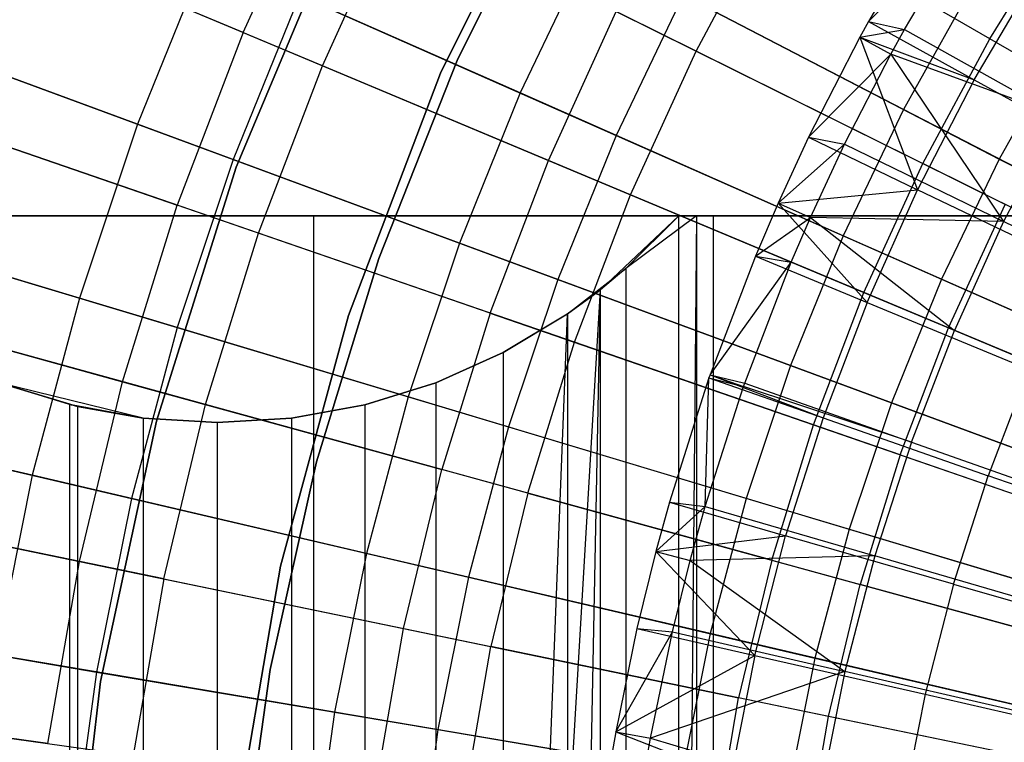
# Model space of a CAD drawing. Extents: x -8.3 to 8.8, y -6 to 6.
# Tile 56 of 177: x -2.6 to -1.6, y 0.4 to 1.1. Entities that reach past the tile are written whole.
import ezdxf

# ---------------------------------------------------------------- set-up
doc = ezdxf.new("R2010")
doc.units = 0
doc.header["$LTSCALE"] = 2.54
doc.layers.get('0').update_dxf_attribs({"linetype": 'CONTINUOUS'})

# ---------------------------------------------------------------- blocks, each defined once
blk = doc.blocks.new('DROPS_COLOR_A_STL')
at = {"color": 0}
for p, q in [((6.2079, 1.03835, 171.70681), (6.31924, 1.26356, 171.70681)), ((6.31924, 1.26356, 164.10681), (6.2079, 1.03835, 164.10681)), ((6.31924, 1.26356, 164.10681), (6.2079, 1.03835, 164.10681)), ((6.2079, 1.03835, 171.70681), (6.31924, 1.26356, 171.70681)), ((6.01651, 1.07757, 2.75623), (6.09085, 1.24034, 2.75623)), ((6.01651, 1.07757, 2.75623), (6.09085, 1.24034, 2.75623)), ((6.31501, 1.23509, 164.40681), (6.22408, 1.05031, 164.40681)), ((6.22408, 1.05031, 164.30681), (6.31501, 1.23509, 164.30681)), ((6.31501, 1.23509, 164.40681), (6.22408, 1.05031, 164.40681)), ((6.22408, 1.05031, 164.30681), (6.31501, 1.23509, 164.30681)), ((6.73985, 1.07144, 2.41249), (6.453, 1.23742, 2.57416)), ((6.73985, 1.07144, 2.41249), (6.453, 1.23742, 2.57416)), ((6.0934, 1.0454, 12.88046), (6.16551, 1.20331, 12.88046)), ((6.0934, 1.0454, 12.88046), (6.16551, 1.20331, 12.88046)), ((6.45542, 1.05951, 13.05722), (6.16551, 1.20331, 12.88046)), ((6.45542, 1.05951, 13.05722), (6.16551, 1.20331, 12.88046)), ((6.01651, 1.07757, 2.75623), (5.73178, 1.19673, 2.95796)), ((6.01651, 1.07757, 2.75623), (5.73178, 1.19673, 2.95796)), ((6.45542, 1.05951, 13.05722), (6.5277, 1.1942, 13.05722)), ((6.45542, 1.05951, 13.05722), (6.5277, 1.1942, 13.05722)), ((6.81681, 1.02691, 13.21341), (6.5277, 1.1942, 13.05722)), ((6.81681, 1.02691, 13.21341), (6.5277, 1.1942, 13.05722)), ((6.68643, 1.19707, 13.48253), (6.6223, 1.08837, 13.48253)), ((6.68643, 1.19707, 13.48253), (6.6223, 1.08837, 13.48253)), ((6.10991, 1.18488, 171.70681), (6.00986, 0.94728, 171.70681)), ((6.00986, 0.94728, 164.10681), (6.10991, 1.18488, 164.10681)), ((6.10991, 1.18488, 171.70681), (6.00986, 0.94728, 171.70681)), ((6.00986, 0.94728, 164.10681), (6.10991, 1.18488, 164.10681)), ((6.6223, 1.08837, 13.48253), (6.72153, 1.18824, 13.4103)), ((6.6223, 1.08837, 13.48253), (6.72153, 1.18824, 13.4103)), ((6.6573, 1.08054, 13.4103), (6.72153, 1.18824, 13.4103)), ((6.6573, 1.08054, 13.4103), (6.72153, 1.18824, 13.4103)), ((6.73985, 1.07144, 2.41249), (6.8123, 1.18788, 2.41249)), ((6.73985, 1.07144, 2.41249), (6.8123, 1.18788, 2.41249)), ((6.0934, 1.0454, 12.88046), (5.80564, 1.16582, 12.68383)), ((6.0934, 1.0454, 12.88046), (5.80564, 1.16582, 12.68383)), ((6.72486, 1.03169, 13.53708), (6.78564, 1.13473, 13.53708)), ((6.72486, 1.03169, 13.53708), (6.78564, 1.13473, 13.53708)), ((6.31232, 0.95379, 2.57416), (6.37811, 1.09786, 2.57416)), ((6.31232, 0.95379, 2.57416), (6.37811, 1.09786, 2.57416)), ((6.37811, 1.09786, 2.57416), (6.67501, 0.9506, 2.41249)), ((6.37811, 1.09786, 2.57416), (6.67501, 0.9506, 2.41249)), ((6.6223, 1.08837, 13.48253), (6.61386, 1.07295, 13.48253)), ((6.6223, 1.08837, 13.48253), (6.61386, 1.07295, 13.48253)), ((6.6223, 1.08837, 13.48253), (6.72486, 1.03169, 13.53708)), ((6.6223, 1.08837, 13.48253), (6.72486, 1.03169, 13.53708)), ((6.6223, 1.08837, 13.48253), (6.6573, 1.08054, 13.4103)), ((6.6223, 1.08837, 13.48253), (6.6573, 1.08054, 13.4103)), ((6.61386, 1.07295, 13.48253), (6.6573, 1.08054, 13.4103)), ((6.61386, 1.07295, 13.48253), (6.6573, 1.08054, 13.4103)), ((6.64409, 1.05655, 13.4103), (6.6573, 1.08054, 13.4103)), ((6.64409, 1.05655, 13.4103), (6.6573, 1.08054, 13.4103)), ((6.6573, 1.08054, 13.4103), (6.80681, 0.99702, 13.48916)), ((6.6573, 1.08054, 13.4103), (6.80681, 0.99702, 13.48916)), ((6.01651, 1.07757, 2.75623), (5.95277, 0.91038, 2.75623)), ((6.01651, 1.07757, 2.75623), (5.95277, 0.91038, 2.75623)), ((6.01651, 1.07757, 2.75623), (6.31232, 0.95379, 2.57416)), ((6.01651, 1.07757, 2.75623), (6.31232, 0.95379, 2.57416)), ((6.61386, 1.07295, 13.48253), (6.56438, 0.97624, 13.48253)), ((6.61386, 1.07295, 13.48253), (6.56438, 0.97624, 13.48253)), ((6.61386, 1.07295, 13.48253), (6.72486, 1.03169, 13.53708)), ((6.61386, 1.07295, 13.48253), (6.72486, 1.03169, 13.53708)), ((6.61386, 1.07295, 13.48253), (6.66995, 0.9254, 13.53708)), ((6.61386, 1.07295, 13.48253), (6.66995, 0.9254, 13.53708)), ((6.61386, 1.07295, 13.48253), (6.64409, 1.05655, 13.4103)), ((6.61386, 1.07295, 13.48253), (6.64409, 1.05655, 13.4103)), ((6.67501, 0.9506, 2.41249), (6.73985, 1.07144, 2.41249)), ((6.67501, 0.9506, 2.41249), (6.73985, 1.07144, 2.41249)), ((7.03488, 0.90073, 2.27183), (6.73985, 1.07144, 2.41249)), ((7.03488, 0.90073, 2.27183), (6.73985, 1.07144, 2.41249)), ((6.39193, 0.92047, 13.05722), (6.45542, 1.05951, 13.05722)), ((6.39193, 0.92047, 13.05722), (6.45542, 1.05951, 13.05722)), ((6.75466, 0.91109, 13.21341), (6.45542, 1.05951, 13.05722)), ((6.75466, 0.91109, 13.21341), (6.45542, 1.05951, 13.05722)), ((6.22408, 1.05031, 164.40681), (6.14812, 0.85889, 164.40681)), ((6.14812, 0.85889, 164.30681), (6.22408, 1.05031, 164.30681)), ((6.22408, 1.05031, 164.40681), (6.14812, 0.85889, 164.40681)), ((6.14812, 0.85889, 164.30681), (6.22408, 1.05031, 164.30681)), ((6.22408, 1.05031, 164.40681), (6.22408, 1.05031, 164.30681)), ((6.22408, 1.05031, 164.40681), (6.22408, 1.05031, 164.30681)), ((6.56438, 0.97624, 13.48253), (6.64409, 1.05655, 13.4103)), ((6.56438, 0.97624, 13.48253), (6.64409, 1.05655, 13.4103)), ((6.59926, 0.96938, 13.4103), (6.64409, 1.05655, 13.4103)), ((6.59926, 0.96938, 13.4103), (6.64409, 1.05655, 13.4103)), ((6.80681, 0.99702, 13.48916), (6.64409, 1.05655, 13.4103)), ((6.64409, 1.05655, 13.4103), (6.75327, 0.89445, 13.48916)), ((6.80681, 0.99702, 13.48916), (6.64409, 1.05655, 13.4103)), ((6.64409, 1.05655, 13.4103), (6.75327, 0.89445, 13.48916)), ((6.03155, 0.88319, 12.88046), (6.0934, 1.0454, 12.88046)), ((6.03155, 0.88319, 12.88046), (6.0934, 1.0454, 12.88046)), ((6.39193, 0.92047, 13.05722), (6.0934, 1.0454, 12.88046)), ((6.39193, 0.92047, 13.05722), (6.0934, 1.0454, 12.88046)), ((6.11881, 0.80344, 171.70681), (6.2079, 1.03835, 171.70681)), ((6.2079, 1.03835, 164.10681), (6.11881, 0.80344, 164.10681)), ((6.2079, 1.03835, 164.10681), (6.11881, 0.80344, 164.10681)), ((6.11881, 0.80344, 171.70681), (6.2079, 1.03835, 171.70681)), ((6.2079, 1.03835, 164.10681), (6.2079, 1.03835, 171.70681)), ((6.2079, 1.03835, 164.10681), (6.2079, 1.03835, 171.70681)), ((6.72486, 1.03169, 13.53708), (6.66995, 0.9254, 13.53708)), ((6.72486, 1.03169, 13.53708), (6.66995, 0.9254, 13.53708)), ((6.72486, 1.03169, 13.53708), (6.87308, 0.94977, 13.61153)), ((6.72486, 1.03169, 13.53708), (6.87308, 0.94977, 13.61153)), ((5.66098, 1.01104, 2.95796), (5.95277, 0.91038, 2.75623)), ((5.66098, 1.01104, 2.95796), (5.95277, 0.91038, 2.75623)), ((6.80681, 0.99702, 13.48916), (6.75327, 0.89445, 13.48916)), ((6.80681, 0.99702, 13.48916), (6.75327, 0.89445, 13.48916)), ((6.03155, 0.88319, 12.88046), (5.73667, 0.98493, 12.68383)), ((6.03155, 0.88319, 12.88046), (5.73667, 0.98493, 12.68383)), ((6.56438, 0.97624, 13.48253), (6.53487, 0.91243, 13.48253)), ((6.56438, 0.97624, 13.48253), (6.53487, 0.91243, 13.48253)), ((6.56438, 0.97624, 13.48253), (6.66995, 0.9254, 13.53708)), ((6.56438, 0.97624, 13.48253), (6.66995, 0.9254, 13.53708)), ((6.56438, 0.97624, 13.48253), (6.59926, 0.96938, 13.4103)), ((6.56438, 0.97624, 13.48253), (6.59926, 0.96938, 13.4103)), ((6.53487, 0.91243, 13.48253), (6.59926, 0.96938, 13.4103)), ((6.53487, 0.91243, 13.48253), (6.59926, 0.96938, 13.4103)), ((6.5663, 0.89849, 13.4103), (6.59926, 0.96938, 13.4103)), ((6.5663, 0.89849, 13.4103), (6.59926, 0.96938, 13.4103)), ((6.59926, 0.96938, 13.4103), (6.75327, 0.89445, 13.48916)), ((6.59926, 0.96938, 13.4103), (6.75327, 0.89445, 13.48916)), ((6.00986, 0.94728, 171.70681), (5.9325, 0.70137, 171.70681)), ((5.9325, 0.70137, 164.10681), (6.00986, 0.94728, 164.10681)), ((6.00986, 0.94728, 171.70681), (5.9325, 0.70137, 171.70681)), ((5.9325, 0.70137, 164.10681), (6.00986, 0.94728, 164.10681)), ((6.00986, 0.94728, 171.70681), (6.00986, 0.94728, 164.10681)), ((6.00986, 0.94728, 171.70681), (6.00986, 0.94728, 164.10681)), ((6.25589, 0.8058, 2.57416), (6.31232, 0.95379, 2.57416)), ((6.25589, 0.8058, 2.57416), (6.31232, 0.95379, 2.57416)), ((6.31232, 0.95379, 2.57416), (6.61804, 0.82585, 2.41249)), ((6.31232, 0.95379, 2.57416), (6.61804, 0.82585, 2.41249)), ((6.61804, 0.82585, 2.41249), (6.67501, 0.9506, 2.41249)), ((6.61804, 0.82585, 2.41249), (6.67501, 0.9506, 2.41249)), ((6.98037, 0.79914, 2.27183), (6.67501, 0.9506, 2.41249)), ((6.98037, 0.79914, 2.27183), (6.67501, 0.9506, 2.41249)), ((6.53487, 0.91243, 13.48253), (6.66995, 0.9254, 13.53708)), ((6.53487, 0.91243, 13.48253), (6.66995, 0.9254, 13.53708)), ((6.62108, 0.8162, 13.53708), (6.66995, 0.9254, 13.53708)), ((6.62108, 0.8162, 13.53708), (6.66995, 0.9254, 13.53708)), ((6.82253, 0.85192, 13.61153), (6.66995, 0.9254, 13.53708)), ((6.82253, 0.85192, 13.61153), (6.66995, 0.9254, 13.53708)), ((6.33747, 0.77765, 13.05722), (6.39193, 0.92047, 13.05722)), ((6.33747, 0.77765, 13.05722), (6.39193, 0.92047, 13.05722)), ((6.70006, 0.79153, 13.21341), (6.39193, 0.92047, 13.05722)), ((6.70006, 0.79153, 13.21341), (6.39193, 0.92047, 13.05722)), ((5.89986, 0.73944, 2.75623), (5.95277, 0.91038, 2.75623)), ((5.89986, 0.73944, 2.75623), (5.95277, 0.91038, 2.75623)), ((6.25589, 0.8058, 2.57416), (5.95277, 0.91038, 2.75623)), ((6.25589, 0.8058, 2.57416), (5.95277, 0.91038, 2.75623)), ((6.53487, 0.91243, 13.48253), (6.51283, 0.86104, 13.48253)), ((6.53487, 0.91243, 13.48253), (6.51283, 0.86104, 13.48253)), ((6.53487, 0.91243, 13.48253), (6.62108, 0.8162, 13.53708)), ((6.53487, 0.91243, 13.48253), (6.62108, 0.8162, 13.53708)), ((6.53487, 0.91243, 13.48253), (6.5663, 0.89849, 13.4103)), ((6.53487, 0.91243, 13.48253), (6.5663, 0.89849, 13.4103)), ((6.70006, 0.79153, 13.21341), (6.75466, 0.91109, 13.21341)), ((6.70006, 0.79153, 13.21341), (6.75466, 0.91109, 13.21341)), ((5.71071, 0.9, 18.64758), (6.08506, 0.9, 18.45132)), ((6.08506, 0.9, 29.31022), (5.71071, 0.9, 29.11396)), ((6.08506, 0.9, 29.31022), (5.71071, 0.9, 29.11396)), ((5.71071, 0.9, 18.64758), (6.08506, 0.9, 18.45132)), ((6.08506, -0.9, 18.45132), (6.08506, 0.9, 18.45132)), ((6.08506, 0.9, 18.45132), (6.47225, 0.9, 18.2818)), ((6.08506, -0.9, 18.45132), (6.08506, 0.9, 18.45132)), ((6.08506, -0.9, 29.31022), (6.08506, 0.9, 29.31022)), ((6.47225, 0.9, 29.47975), (6.08506, 0.9, 29.31022)), ((6.08506, -0.9, 29.31022), (6.08506, 0.9, 29.31022)), ((6.47225, 0.9, 29.47975), (6.08506, 0.9, 29.31022)), ((6.08506, 0.9, 18.45132), (6.47225, 0.9, 18.2818)), ((6.43877, 0.9, 53.17764), (6.36271, 0.82857, 53.15388)), ((6.43877, 0.9, 53.17764), (6.36271, 0.82857, 53.15388)), ((6.38725, 0.84897, 35.98934), (6.43877, 0.9, 35.97332)), ((6.45591, 0.9, 35.96807), (6.38725, 0.84897, 35.98934)), ((6.45591, 0.9, 35.96807), (6.38725, 0.84897, 35.98934)), ((6.38725, 0.84897, 35.98934), (6.43877, 0.9, 35.97332)), ((6.38725, 0.84897, 35.98934), (6.43877, 0.9, 53.17764)), ((6.38725, 0.84897, 35.98934), (6.43877, 0.9, 53.17764)), ((6.43877, 0.9, 53.17764), (6.97371, 0.9, 53.32432)), ((6.45591, 0.9, 35.96807), (6.43877, 0.9, 35.97332)), ((6.43877, 0.9, 35.97332), (6.43877, 0.9, 53.17764)), ((6.45591, 0.9, 35.96807), (6.43877, 0.9, 35.97332)), ((6.43877, -0.9, 53.17764), (6.43877, 0.9, 53.17764)), ((6.43877, -0.9, 53.17764), (6.43877, 0.9, 53.17764)), ((6.43877, 0.9, 53.17764), (6.97371, 0.9, 53.32432)), ((6.45591, 0.9, 35.96807), (6.43877, -0.9, 35.97332)), ((6.45591, 0.9, 35.96807), (6.43877, -0.9, 35.97332)), ((6.43877, 0.9, 35.97332), (6.43877, 0.9, 53.17764)), ((7.06873, 0.9, 35.80426), (6.45591, 0.9, 35.96807)), ((6.45591, 0.9, 35.96807), (6.45591, -0.9, 35.96807)), ((7.06873, 0.9, 35.80426), (6.45591, 0.9, 35.96807)), ((6.45591, 0.9, 35.96807), (6.45591, -0.9, 35.96807)), ((6.47225, -0.9, 18.2818), (6.47225, 0.9, 18.2818)), ((6.47225, 0.9, 18.2818), (6.87038, 0.9, 18.13985)), ((6.47225, -0.9, 18.2818), (6.47225, 0.9, 18.2818)), ((6.47225, -0.9, 29.47975), (6.47225, 0.9, 29.47975)), ((6.87038, 0.9, 29.6217), (6.47225, 0.9, 29.47975)), ((6.47225, -0.9, 29.47975), (6.47225, 0.9, 29.47975)), ((6.87038, 0.9, 29.6217), (6.47225, 0.9, 29.47975)), ((6.47225, 0.9, 18.2818), (6.87038, 0.9, 18.13985)), ((6.51283, 0.86104, 13.48253), (6.5663, 0.89849, 13.4103)), ((6.51283, 0.86104, 13.48253), (6.5663, 0.89849, 13.4103)), ((6.54761, 0.85511, 13.4103), (6.5663, 0.89849, 13.4103)), ((6.54761, 0.85511, 13.4103), (6.5663, 0.89849, 13.4103)), ((6.75327, 0.89445, 13.48916), (6.5663, 0.89849, 13.4103)), ((6.5663, 0.89849, 13.4103), (6.70561, 0.78901, 13.48916)), ((6.75327, 0.89445, 13.48916), (6.5663, 0.89849, 13.4103)), ((6.5663, 0.89849, 13.4103), (6.70561, 0.78901, 13.48916)), ((6.75327, 0.89445, 13.48916), (6.70561, 0.78901, 13.48916)), ((6.75327, 0.89445, 13.48916), (6.70561, 0.78901, 13.48916)), ((6.90856, 0.81889, 13.56327), (6.75327, 0.89445, 13.48916)), ((6.90856, 0.81889, 13.56327), (6.75327, 0.89445, 13.48916)), ((5.98023, 0.71736, 12.88046), (6.03155, 0.88319, 12.88046)), ((5.98023, 0.71736, 12.88046), (6.03155, 0.88319, 12.88046)), ((6.33747, 0.77765, 13.05722), (6.03155, 0.88319, 12.88046)), ((6.33747, 0.77765, 13.05722), (6.03155, 0.88319, 12.88046)), ((6.14812, 0.85889, 164.40681), (6.0876, 0.66205, 164.40681)), ((6.0876, 0.66205, 164.30681), (6.14812, 0.85889, 164.30681)), ((6.14812, 0.85889, 164.40681), (6.0876, 0.66205, 164.40681)), ((6.0876, 0.66205, 164.30681), (6.14812, 0.85889, 164.30681)), ((6.14812, 0.85889, 164.40681), (6.14812, 0.85889, 164.30681)), ((6.14812, 0.85889, 164.40681), (6.14812, 0.85889, 164.30681)), ((6.51283, 0.86104, 13.48253), (6.46888, 0.74614, 13.48253)), ((6.51283, 0.86104, 13.48253), (6.46888, 0.74614, 13.48253)), ((6.51283, 0.86104, 13.48253), (6.62108, 0.8162, 13.53708)), ((6.51283, 0.86104, 13.48253), (6.62108, 0.8162, 13.53708)), ((6.51283, 0.86104, 13.48253), (6.54761, 0.85511, 13.4103)), ((6.51283, 0.86104, 13.48253), (6.54761, 0.85511, 13.4103)), ((6.33072, 0.80506, 36.00731), (6.38725, 0.84897, 35.98934)), ((6.33072, 0.80506, 36.00731), (6.38725, 0.84897, 35.98934)), ((6.38725, 0.84897, 35.98934), (6.36271, 0.82857, 53.15388)), ((6.38725, 0.84897, 35.98934), (6.36271, 0.82857, 53.15388)), ((6.38725, 0.84897, 35.98934), (6.38738, -0.84909, 35.9893)), ((6.38725, 0.84897, 35.98934), (6.38738, -0.84909, 35.9893)), ((6.46888, 0.74614, 13.48253), (6.54761, 0.85511, 13.4103)), ((6.46888, 0.74614, 13.48253), (6.54761, 0.85511, 13.4103)), ((6.50251, 0.73811, 13.4103), (6.54761, 0.85511, 13.4103)), ((6.50251, 0.73811, 13.4103), (6.54761, 0.85511, 13.4103)), ((6.70561, 0.78901, 13.48916), (6.54761, 0.85511, 13.4103)), ((6.70561, 0.78901, 13.48916), (6.54761, 0.85511, 13.4103)), ((5.60222, 0.8212, 2.95796), (5.89986, 0.73944, 2.75623)), ((5.60222, 0.8212, 2.95796), (5.89986, 0.73944, 2.75623)), ((6.26863, -0.76781, 53.12345), (6.36271, 0.82857, 53.15388)), ((6.26863, -0.76781, 53.12345), (6.36271, 0.82857, 53.15388)), ((6.36271, 0.82857, 53.15388), (6.3306, 0.80498, 53.14362)), ((6.36271, 0.82857, 53.15388), (6.3306, 0.80498, 53.14362)), ((6.33072, -0.80506, 53.14366), (6.36271, 0.82857, 53.15388)), ((6.33072, -0.80506, 53.14366), (6.36271, 0.82857, 53.15388)), ((6.33072, 0.80506, 36.00731), (6.36271, 0.82857, 53.15388)), ((6.33072, 0.80506, 36.00731), (6.36271, 0.82857, 53.15388)), ((6.36271, -0.82857, 53.15388), (6.36271, 0.82857, 53.15388)), ((6.36271, -0.82857, 53.15388), (6.36271, 0.82857, 53.15388)), ((6.56918, 0.69771, 2.41249), (6.61804, 0.82585, 2.41249)), ((6.56918, 0.69771, 2.41249), (6.61804, 0.82585, 2.41249)), ((6.61804, 0.82585, 2.41249), (6.93248, 0.69427, 2.27183)), ((6.61804, 0.82585, 2.41249), (6.93248, 0.69427, 2.27183)), ((6.62108, 0.8162, 13.53708), (6.57842, 0.70443, 13.53708)), ((6.62108, 0.8162, 13.53708), (6.57842, 0.70443, 13.53708)), ((6.62108, 0.8162, 13.53708), (6.77754, 0.75139, 13.61153)), ((6.62108, 0.8162, 13.53708), (6.77754, 0.75139, 13.61153)), ((6.05281, 0.56104, 171.70681), (6.11881, 0.80344, 171.70681)), ((6.11881, 0.80344, 164.10681), (6.05281, 0.56104, 164.10681)), ((6.11881, 0.80344, 164.10681), (6.05281, 0.56104, 164.10681)), ((6.05281, 0.56104, 171.70681), (6.11881, 0.80344, 171.70681)), ((6.11881, 0.80344, 164.10681), (6.11881, 0.80344, 171.70681)), ((6.11881, 0.80344, 164.10681), (6.11881, 0.80344, 171.70681)), ((6.25589, 0.8058, 2.57416), (6.20906, 0.6545, 2.57416)), ((6.25589, 0.8058, 2.57416), (6.20906, 0.6545, 2.57416)), ((6.25589, 0.8058, 2.57416), (6.56918, 0.69771, 2.41249)), ((6.25589, 0.8058, 2.57416), (6.56918, 0.69771, 2.41249)), ((6.3306, 0.80498, 53.14362), (6.26844, 0.76771, 53.12339)), ((6.3306, 0.80498, 53.14362), (6.26844, 0.76771, 53.12339)), ((6.26863, 0.76781, 36.02752), (6.33072, 0.80506, 36.00731)), ((6.26863, 0.76781, 36.02752), (6.33072, 0.80506, 36.00731)), ((6.3306, 0.80498, 53.14362), (6.26863, -0.76781, 53.12345)), ((6.3306, 0.80498, 53.14362), (6.26863, -0.76781, 53.12345)), ((6.33072, 0.80506, 36.00731), (6.3306, 0.80498, 53.14362)), ((6.33072, 0.80506, 36.00731), (6.3306, 0.80498, 53.14362)), ((6.33072, 0.80506, 36.00731), (6.33072, -0.80506, 36.00731)), ((6.33072, 0.80506, 36.00731), (6.33072, -0.80506, 36.00731)), ((5.98023, 0.71736, 12.88046), (5.67943, 0.79999, 12.68383)), ((5.98023, 0.71736, 12.88046), (5.67943, 0.79999, 12.68383)), ((6.65324, 0.66872, 13.21341), (6.70006, 0.79153, 13.21341)), ((6.65324, 0.66872, 13.21341), (6.70006, 0.79153, 13.21341)), ((6.66399, 0.68105, 13.48916), (6.70561, 0.78901, 13.48916)), ((6.66399, 0.68105, 13.48916), (6.70561, 0.78901, 13.48916)), ((7.0166, 0.65907, 13.34844), (6.70006, 0.79153, 13.21341)), ((7.0166, 0.65907, 13.34844), (6.70006, 0.79153, 13.21341)), ((6.86493, 0.72236, 13.56327), (6.70561, 0.78901, 13.48916)), ((6.86493, 0.72236, 13.56327), (6.70561, 0.78901, 13.48916)), ((6.29228, 0.63164, 13.05722), (6.33747, 0.77765, 13.05722)), ((6.29228, 0.63164, 13.05722), (6.33747, 0.77765, 13.05722)), ((6.65324, 0.66872, 13.21341), (6.33747, 0.77765, 13.05722)), ((6.65324, 0.66872, 13.21341), (6.33747, 0.77765, 13.05722)), ((6.20318, 0.73856, 36.04936), (6.26863, 0.76781, 36.02752)), ((6.20318, 0.73856, 36.04936), (6.26863, 0.76781, 36.02752)), ((6.26844, 0.76771, 53.12339), (6.20318, 0.73856, 53.10161)), ((6.26844, 0.76771, 53.12339), (6.20318, 0.73856, 53.10161)), ((6.26863, 0.76781, 36.02752), (6.26844, -0.76771, 36.02758)), ((6.26863, 0.76781, 36.02752), (6.26844, -0.76771, 36.02758)), ((6.26863, 0.76781, 36.02752), (6.26844, 0.76771, 53.12339)), ((6.26863, 0.76781, 36.02752), (6.26844, 0.76771, 53.12339)), ((6.26844, 0.76771, 53.12339), (6.26863, -0.76781, 53.12345)), ((6.26844, 0.76771, 53.12339), (6.26863, -0.76781, 53.12345)), ((6.46888, 0.74614, 13.48253), (6.46782, 0.74313, 13.48253)), ((6.46888, 0.74614, 13.48253), (6.46782, 0.74313, 13.48253)), ((6.46888, 0.74614, 13.48253), (6.57842, 0.70443, 13.53708)), ((6.46888, 0.74614, 13.48253), (6.57842, 0.70443, 13.53708)), ((6.46888, 0.74614, 13.48253), (6.50132, 0.73474, 13.4103)), ((6.46888, 0.74614, 13.48253), (6.50132, 0.73474, 13.4103)), ((6.46888, 0.74614, 13.48253), (6.50251, 0.73811, 13.4103)), ((6.46888, 0.74614, 13.48253), (6.50251, 0.73811, 13.4103)), ((6.77754, 0.75139, 13.61153), (6.73827, 0.64849, 13.61153)), ((6.77754, 0.75139, 13.61153), (6.73827, 0.64849, 13.61153)), ((5.84852, 0.7173, 52.97339), (5.77993, 0.73856, 52.94663)), ((5.77993, 0.73856, 36.20434), (5.85616, 0.71548, 36.17464)), ((5.84852, 0.7173, 52.97339), (5.77993, 0.73856, 52.94663)), ((5.91964, 0.70433, 36.15052), (5.77993, 0.73856, 52.94663)), ((5.85616, 0.71548, 36.17464), (5.77993, 0.73856, 52.94663)), ((5.91964, 0.70433, 36.15052), (5.77993, 0.73856, 52.94663)), ((5.85616, 0.71548, 36.17464), (5.77993, 0.73856, 52.94663)), ((5.77993, 0.73856, 36.20434), (5.85616, 0.71548, 36.17464)), ((5.85801, 0.56546, 2.75623), (5.89986, 0.73944, 2.75623)), ((5.85801, 0.56546, 2.75623), (5.89986, 0.73944, 2.75623)), ((5.89986, 0.73944, 2.75623), (6.20906, 0.6545, 2.57416)), ((5.89986, 0.73944, 2.75623), (6.20906, 0.6545, 2.57416)), ((6.20318, 0.73856, 53.10161), (6.13432, 0.71723, 53.07802)), ((6.20318, 0.73856, 53.10161), (6.13432, 0.71723, 53.07802)), ((6.13442, 0.71726, 36.07291), (6.20318, 0.73856, 36.04936)), ((6.13442, 0.71726, 36.07291), (6.20318, 0.73856, 36.04936)), ((6.20318, 0.73856, 53.10161), (6.20318, -0.73856, 53.10161)), ((6.20318, 0.73856, 53.10161), (6.20318, -0.73856, 53.10161)), ((6.20318, 0.73856, 36.04936), (6.20318, -0.73856, 36.04936)), ((6.20318, 0.73856, 36.04936), (6.20318, -0.73856, 36.04936)), ((6.20318, 0.73856, 36.04936), (6.20318, 0.73856, 53.10161)), ((6.20318, 0.73856, 36.04936), (6.20318, 0.73856, 53.10161)), ((6.46782, 0.74313, 13.48253), (6.42949, 0.62288, 13.48253)), ((6.46782, 0.74313, 13.48253), (6.42949, 0.62288, 13.48253)), ((6.4641, 0.61874, 13.4103), (6.46782, 0.74313, 13.48253)), ((6.4641, 0.61874, 13.4103), (6.46782, 0.74313, 13.48253)), ((6.4641, 0.61874, 13.4103), (6.50132, 0.73474, 13.4103)), ((6.4641, 0.61874, 13.4103), (6.50132, 0.73474, 13.4103)), ((6.46782, 0.74313, 13.48253), (6.57842, 0.70443, 13.53708)), ((6.46782, 0.74313, 13.48253), (6.57842, 0.70443, 13.53708)), ((6.46782, 0.74313, 13.48253), (6.50132, 0.73474, 13.4103)), ((6.46782, 0.74313, 13.48253), (6.50132, 0.73474, 13.4103)), ((6.50132, 0.73474, 13.4103), (6.50251, 0.73811, 13.4103)), ((6.50132, 0.73474, 13.4103), (6.50251, 0.73811, 13.4103)), ((6.66399, 0.68105, 13.48916), (6.50132, 0.73474, 13.4103)), ((6.66399, 0.68105, 13.48916), (6.50132, 0.73474, 13.4103)), ((6.50251, 0.73811, 13.4103), (6.66399, 0.68105, 13.48916)), ((6.50251, 0.73811, 13.4103), (6.66399, 0.68105, 13.48916)), ((5.84852, 0.7173, 52.97339), (5.8485, -0.7173, 52.97338)), ((5.84852, 0.7173, 52.97339), (5.8485, -0.7173, 52.97338)), ((5.91964, 0.70433, 53.00045), (5.84852, 0.7173, 52.97339)), ((5.84852, 0.7173, 52.97339), (5.91964, 0.70433, 36.15052)), ((5.84852, 0.7173, 52.97339), (5.91964, 0.70433, 36.15052)), ((5.91964, 0.70433, 53.00045), (5.84852, 0.7173, 52.97339)), ((5.85616, 0.71548, 36.17464), (5.85616, -0.71548, 36.17464)), ((5.85616, 0.71548, 36.17464), (5.85616, -0.71548, 36.17464)), ((5.85616, 0.71548, 36.17464), (5.91964, 0.70433, 36.15052)), ((5.85616, 0.71548, 36.17464), (5.91964, 0.70433, 36.15052)), ((5.93963, 0.54858, 12.88046), (5.98023, 0.71736, 12.88046)), ((5.93963, 0.54858, 12.88046), (5.98023, 0.71736, 12.88046)), ((6.29228, 0.63164, 13.05722), (5.98023, 0.71736, 12.88046)), ((6.29228, 0.63164, 13.05722), (5.98023, 0.71736, 12.88046)), ((6.06347, 0.70433, 36.09787), (6.13442, 0.71726, 36.07291)), ((6.06347, 0.70433, 36.09787), (6.13442, 0.71726, 36.07291)), ((6.13432, 0.71723, 53.07802), (6.06347, 0.70433, 53.0531)), ((6.13432, 0.71723, 53.07802), (6.06347, 0.70433, 53.0531)), ((6.13442, 0.71726, 36.07291), (6.13432, -0.71723, 36.07295)), ((6.13442, 0.71726, 36.07291), (6.13432, -0.71723, 36.07295)), ((6.13442, 0.71726, 36.07291), (6.13432, 0.71723, 53.07802)), ((6.13442, 0.71726, 36.07291), (6.13432, 0.71723, 53.07802)), ((6.13432, 0.71723, 53.07802), (6.13442, -0.71726, 53.07806)), ((6.13432, 0.71723, 53.07802), (6.13442, -0.71726, 53.07806)), ((5.9325, 0.70137, 171.70681), (5.87851, 0.44929, 171.70681)), ((5.87851, 0.44929, 164.10681), (5.9325, 0.70137, 164.10681)), ((5.9325, 0.70137, 171.70681), (5.87851, 0.44929, 171.70681)), ((5.87851, 0.44929, 164.10681), (5.9325, 0.70137, 164.10681)), ((5.99159, 0.7, 53.02714), (5.91964, 0.70433, 53.00045)), ((5.91964, 0.70433, 53.00045), (5.91964, -0.70433, 53.00045)), ((5.91964, 0.70433, 53.00045), (5.91964, -0.70433, 53.00045)), ((5.91964, 0.70433, 36.15052), (5.91964, -0.70433, 36.15052)), ((5.91964, 0.70433, 36.15052), (5.91964, -0.70433, 36.15052)), ((5.91964, 0.70433, 36.15052), (5.99141, 0.7, 36.1239)), ((5.91964, 0.70433, 36.15052), (5.99141, 0.7, 36.1239)), ((5.91964, 0.70433, 53.00045), (5.91964, 0.70433, 36.15052)), ((5.99159, 0.7, 53.02714), (5.91964, 0.70433, 53.00045)), ((5.91964, 0.70433, 53.00045), (5.91964, 0.70433, 36.15052)), ((5.9325, 0.70137, 171.70681), (5.9325, 0.70137, 164.10681)), ((5.9325, 0.70137, 171.70681), (5.9325, 0.70137, 164.10681)), ((5.99141, 0.7, 36.1239), (6.06347, 0.70433, 36.09787)), ((5.99141, 0.7, 36.1239), (6.06347, 0.70433, 36.09787)), ((5.99159, 0.7, 53.02714), (5.99141, -0.7, 53.02707)), ((5.99159, 0.7, 53.02714), (5.99141, -0.7, 53.02707)), ((5.99141, 0.7, 36.1239), (5.99159, -0.7, 36.12383)), ((5.99141, 0.7, 36.1239), (5.99159, -0.7, 36.12383)), ((5.99141, 0.7, 36.1239), (5.99159, 0.7, 53.02714)), ((5.99141, 0.7, 36.1239), (5.99159, 0.7, 53.02714)), ((6.06347, 0.70433, 53.0531), (5.99159, 0.7, 53.02714)), ((6.06347, 0.70433, 53.0531), (5.99159, 0.7, 53.02714)), ((6.06347, 0.70433, 53.0531), (6.06347, -0.70433, 53.0531)), ((6.06347, 0.70433, 53.0531), (6.06347, -0.70433, 53.0531)), ((6.06347, 0.70433, 36.09787), (6.06347, -0.70433, 36.09787)), ((6.06347, 0.70433, 36.09787), (6.06347, -0.70433, 36.09787)), ((6.06347, 0.70433, 36.09787), (6.06347, 0.70433, 53.0531)), ((6.06347, 0.70433, 36.09787), (6.06347, 0.70433, 53.0531)), ((6.52863, 0.56671, 2.41249), (6.56918, 0.69771, 2.41249)), ((6.52863, 0.56671, 2.41249), (6.56918, 0.69771, 2.41249)), ((6.57842, 0.70443, 13.53708), (6.54209, 0.59044, 13.53708)), ((6.57842, 0.70443, 13.53708), (6.54209, 0.59044, 13.53708)), ((6.56918, 0.69771, 2.41249), (6.8914, 0.58655, 2.27183)), ((6.56918, 0.69771, 2.41249), (6.8914, 0.58655, 2.27183)), ((6.57842, 0.70443, 13.53708), (6.73827, 0.64849, 13.61153)), ((6.57842, 0.70443, 13.53708), (6.73827, 0.64849, 13.61153)), ((6.66399, 0.68105, 13.48916), (6.62855, 0.57091, 13.48916)), ((6.66399, 0.68105, 13.48916), (6.62855, 0.57091, 13.48916)), ((6.66399, 0.68105, 13.48916), (6.82683, 0.62352, 13.56327)), ((6.66399, 0.68105, 13.48916), (6.82683, 0.62352, 13.56327)), ((6.65324, 0.66872, 13.21341), (6.61437, 0.54315, 13.21341)), ((6.65324, 0.66872, 13.21341), (6.61437, 0.54315, 13.21341)), ((6.65324, 0.66872, 13.21341), (6.9776, 0.55681, 13.34844)), ((6.65324, 0.66872, 13.21341), (6.9776, 0.55681, 13.34844)), ((6.0876, 0.66205, 164.40681), (6.04292, 0.46101, 164.40681)), ((6.04292, 0.46101, 164.30681), (6.0876, 0.66205, 164.30681)), ((6.0876, 0.66205, 164.40681), (6.04292, 0.46101, 164.40681)), ((6.04292, 0.46101, 164.30681), (6.0876, 0.66205, 164.30681)), ((6.0876, 0.66205, 164.40681), (6.0876, 0.66205, 164.30681)), ((6.0876, 0.66205, 164.40681), (6.0876, 0.66205, 164.30681)), ((6.17203, 0.5005, 2.57416), (6.20906, 0.6545, 2.57416)), ((6.17203, 0.5005, 2.57416), (6.20906, 0.6545, 2.57416)), ((6.52863, 0.56671, 2.41249), (6.20906, 0.6545, 2.57416)), ((6.52863, 0.56671, 2.41249), (6.20906, 0.6545, 2.57416)), ((6.70482, 0.54356, 13.61153), (6.73827, 0.64849, 13.61153)), ((6.70482, 0.54356, 13.61153), (6.73827, 0.64849, 13.61153)), ((6.89782, 0.59266, 13.68072), (6.73827, 0.64849, 13.61153)), ((6.89782, 0.59266, 13.68072), (6.73827, 0.64849, 13.61153)), ((6.29228, 0.63164, 13.05722), (6.25654, 0.48302, 13.05722)), ((6.29228, 0.63164, 13.05722), (6.25654, 0.48302, 13.05722)), ((6.29228, 0.63164, 13.05722), (6.61437, 0.54315, 13.21341)), ((6.29228, 0.63164, 13.05722), (6.61437, 0.54315, 13.21341)), ((5.55575, 0.62799, 2.95796), (5.85801, 0.56546, 2.75623)), ((5.55575, 0.62799, 2.95796), (5.85801, 0.56546, 2.75623)), ((6.42949, 0.62288, 13.48253), (6.4163, 0.57514, 13.48253)), ((6.42949, 0.62288, 13.48253), (6.4163, 0.57514, 13.48253)), ((6.42949, 0.62288, 13.48253), (6.54209, 0.59044, 13.53708)), ((6.42949, 0.62288, 13.48253), (6.54209, 0.59044, 13.53708)), ((6.42949, 0.62288, 13.48253), (6.4641, 0.61874, 13.4103)), ((6.42949, 0.62288, 13.48253), (6.4641, 0.61874, 13.4103)), ((5.93963, 0.54858, 12.88046), (5.63416, 0.61177, 12.68383)), ((5.93963, 0.54858, 12.88046), (5.63416, 0.61177, 12.68383)), ((6.4163, 0.57514, 13.48253), (6.4641, 0.61874, 13.4103)), ((6.4163, 0.57514, 13.48253), (6.4641, 0.61874, 13.4103)), ((6.44955, 0.56635, 13.4103), (6.4641, 0.61874, 13.4103)), ((6.44955, 0.56635, 13.4103), (6.4641, 0.61874, 13.4103)), ((6.4641, 0.61874, 13.4103), (6.62855, 0.57091, 13.48916)), ((6.4641, 0.61874, 13.4103), (6.62855, 0.57091, 13.48916)), ((6.4163, 0.57514, 13.48253), (6.54209, 0.59044, 13.53708)), ((6.4163, 0.57514, 13.48253), (6.54209, 0.59044, 13.53708)), ((6.5122, 0.4746, 13.53708), (6.54209, 0.59044, 13.53708)), ((6.5122, 0.4746, 13.53708), (6.54209, 0.59044, 13.53708)), ((6.70482, 0.54356, 13.61153), (6.54209, 0.59044, 13.53708)), ((6.70482, 0.54356, 13.61153), (6.54209, 0.59044, 13.53708)), ((6.4163, 0.57514, 13.48253), (6.39797, 0.50067, 13.48253)), ((6.4163, 0.57514, 13.48253), (6.39797, 0.50067, 13.48253)), ((6.4163, 0.57514, 13.48253), (6.5122, 0.4746, 13.53708)), ((6.4163, 0.57514, 13.48253), (6.5122, 0.4746, 13.53708)), ((6.4163, 0.57514, 13.48253), (6.44955, 0.56635, 13.4103)), ((6.4163, 0.57514, 13.48253), (6.44955, 0.56635, 13.4103)), ((5.8274, 0.38916, 2.75623), (5.85801, 0.56546, 2.75623)), ((5.8274, 0.38916, 2.75623), (5.85801, 0.56546, 2.75623)), ((5.85801, 0.56546, 2.75623), (6.17203, 0.5005, 2.57416)), ((5.85801, 0.56546, 2.75623), (6.17203, 0.5005, 2.57416)), ((6.4325, 0.49739, 13.4103), (6.44955, 0.56635, 13.4103)), ((6.4325, 0.49739, 13.4103), (6.44955, 0.56635, 13.4103)), ((6.62855, 0.57091, 13.48916), (6.44955, 0.56635, 13.4103)), ((6.62855, 0.57091, 13.48916), (6.44955, 0.56635, 13.4103)), ((6.44955, 0.56635, 13.4103), (6.59939, 0.45894, 13.48916)), ((6.44955, 0.56635, 13.4103), (6.59939, 0.45894, 13.48916)), ((6.52863, 0.56671, 2.41249), (6.49656, 0.43337, 2.41249)), ((6.52863, 0.56671, 2.41249), (6.49656, 0.43337, 2.41249)), ((6.52863, 0.56671, 2.41249), (6.85732, 0.47641, 2.27183)), ((6.52863, 0.56671, 2.41249), (6.85732, 0.47641, 2.27183)), ((6.62855, 0.57091, 13.48916), (6.59939, 0.45894, 13.48916)), ((6.62855, 0.57091, 13.48916), (6.59939, 0.45894, 13.48916)), ((6.79438, 0.52268, 13.56327), (6.62855, 0.57091, 13.48916)), ((6.79438, 0.52268, 13.56327), (6.62855, 0.57091, 13.48916)), ((6.01051, 0.3134, 171.70681), (6.05281, 0.56104, 171.70681)), ((6.05281, 0.56104, 164.10681), (6.01051, 0.3134, 164.10681)), ((6.05281, 0.56104, 164.10681), (6.01051, 0.3134, 164.10681)), ((6.01051, 0.3134, 171.70681), (6.05281, 0.56104, 171.70681)), ((6.05281, 0.56104, 164.10681), (6.05281, 0.56104, 171.70681)), ((6.05281, 0.56104, 164.10681), (6.05281, 0.56104, 171.70681)), ((5.93963, 0.54858, 12.88046), (5.90993, 0.37754, 12.88046)), ((5.93963, 0.54858, 12.88046), (5.90993, 0.37754, 12.88046)), ((5.93963, 0.54858, 12.88046), (6.25654, 0.48302, 13.05722)), ((5.93963, 0.54858, 12.88046), (6.25654, 0.48302, 13.05722)), ((6.58364, 0.41536, 13.21341), (6.61437, 0.54315, 13.21341)), ((6.58364, 0.41536, 13.21341), (6.61437, 0.54315, 13.21341)), ((6.94525, 0.45226, 13.34844), (6.61437, 0.54315, 13.21341)), ((6.94525, 0.45226, 13.34844), (6.61437, 0.54315, 13.21341)), ((6.70482, 0.54356, 13.61153), (6.67731, 0.43691, 13.61153)), ((6.70482, 0.54356, 13.61153), (6.67731, 0.43691, 13.61153)), ((6.70482, 0.54356, 13.61153), (6.86726, 0.49676, 13.68072)), ((6.70482, 0.54356, 13.61153), (6.86726, 0.49676, 13.68072)), ((6.14493, 0.34446, 2.57416), (6.17203, 0.5005, 2.57416)), ((6.14493, 0.34446, 2.57416), (6.17203, 0.5005, 2.57416)), ((6.17203, 0.5005, 2.57416), (6.49656, 0.43337, 2.41249)), ((6.17203, 0.5005, 2.57416), (6.49656, 0.43337, 2.41249)), ((6.39797, 0.50067, 13.48253), (6.37749, 0.4005, 13.48253)), ((6.39797, 0.50067, 13.48253), (6.37749, 0.4005, 13.48253)), ((6.37749, 0.4005, 13.48253), (6.4325, 0.49739, 13.4103)), ((6.37749, 0.4005, 13.48253), (6.4325, 0.49739, 13.4103)), ((6.39797, 0.50067, 13.48253), (6.5122, 0.4746, 13.53708)), ((6.39797, 0.50067, 13.48253), (6.5122, 0.4746, 13.53708)), ((6.39797, 0.50067, 13.48253), (6.4325, 0.49739, 13.4103)), ((6.39797, 0.50067, 13.48253), (6.4325, 0.49739, 13.4103)), ((6.41133, 0.39437, 13.4103), (6.4325, 0.49739, 13.4103)), ((6.41133, 0.39437, 13.4103), (6.4325, 0.49739, 13.4103)), ((6.4325, 0.49739, 13.4103), (6.59939, 0.45894, 13.48916)), ((6.4325, 0.49739, 13.4103), (6.59939, 0.45894, 13.48916)), ((6.23039, 0.33243, 13.05722), (6.25654, 0.48302, 13.05722)), ((6.23039, 0.33243, 13.05722), (6.25654, 0.48302, 13.05722)), ((6.58364, 0.41536, 13.21341), (6.25654, 0.48302, 13.05722)), ((6.58364, 0.41536, 13.21341), (6.25654, 0.48302, 13.05722)), ((6.37749, 0.4005, 13.48253), (6.5122, 0.4746, 13.53708)), ((6.37749, 0.4005, 13.48253), (6.5122, 0.4746, 13.53708)), ((6.5122, 0.4746, 13.53708), (6.48886, 0.35726, 13.53708)), ((6.5122, 0.4746, 13.53708), (6.48886, 0.35726, 13.53708)), ((6.5122, 0.4746, 13.53708), (6.67731, 0.43691, 13.61153)), ((6.5122, 0.4746, 13.53708), (6.67731, 0.43691, 13.61153)), ((6.04292, 0.46101, 164.40681), (6.01434, 0.25707, 164.40681)), ((6.01434, 0.25707, 164.30681), (6.04292, 0.46101, 164.30681)), ((6.04292, 0.46101, 164.40681), (6.01434, 0.25707, 164.40681)), ((6.01434, 0.25707, 164.30681), (6.04292, 0.46101, 164.30681)), ((6.04292, 0.46101, 164.40681), (6.04292, 0.46101, 164.30681)), ((6.04292, 0.46101, 164.40681), (6.04292, 0.46101, 164.30681)), ((6.59939, 0.45894, 13.48916), (6.41133, 0.39437, 13.4103)), ((6.59939, 0.45894, 13.48916), (6.41133, 0.39437, 13.4103)), ((6.59939, 0.45894, 13.48916), (6.57662, 0.3455, 13.48916)), ((6.59939, 0.45894, 13.48916), (6.57662, 0.3455, 13.48916)), ((6.76768, 0.42017, 13.56327), (6.59939, 0.45894, 13.48916)), ((6.76768, 0.42017, 13.56327), (6.59939, 0.45894, 13.48916)), ((5.87851, 0.44929, 171.70681), (5.84836, 0.19326, 171.70681)), ((5.84836, 0.19326, 164.10681), (5.87851, 0.44929, 164.10681)), ((5.87851, 0.44929, 171.70681), (5.84836, 0.19326, 171.70681)), ((5.84836, 0.19326, 164.10681), (5.87851, 0.44929, 164.10681)), ((5.87851, 0.44929, 171.70681), (5.87851, 0.44929, 164.10681)), ((5.87851, 0.44929, 171.70681), (5.87851, 0.44929, 164.10681)), ((5.8274, 0.38916, 2.75623), (5.52175, 0.43219, 2.95796)), ((5.8274, 0.38916, 2.75623), (5.52175, 0.43219, 2.95796)), ((6.4731, 0.29825, 2.41249), (6.49656, 0.43337, 2.41249)), ((6.4731, 0.29825, 2.41249), (6.49656, 0.43337, 2.41249)), ((6.83036, 0.36432, 2.27183), (6.49656, 0.43337, 2.41249)), ((6.83036, 0.36432, 2.27183), (6.49656, 0.43337, 2.41249)), ((6.67731, 0.43691, 13.61153), (6.65582, 0.32889, 13.61153)), ((6.67731, 0.43691, 13.61153), (6.65582, 0.32889, 13.61153)), ((6.67731, 0.43691, 13.61153), (6.84212, 0.3993, 13.68072)), ((6.67731, 0.43691, 13.61153), (6.84212, 0.3993, 13.68072)), ((5.60104, 0.42103, 12.68383), (5.90993, 0.37754, 12.88046)), ((5.60104, 0.42103, 12.68383), (5.90993, 0.37754, 12.88046)), ((6.56115, 0.28586, 13.21341), (6.58364, 0.41536, 13.21341)), ((6.56115, 0.28586, 13.21341), (6.58364, 0.41536, 13.21341)), ((6.91965, 0.34585, 13.34844), (6.58364, 0.41536, 13.21341)), ((6.91965, 0.34585, 13.34844), (6.58364, 0.41536, 13.21341)), ((6.37749, 0.4005, 13.48253), (6.37335, 0.37689, 13.48253)), ((6.37749, 0.4005, 13.48253), (6.37335, 0.37689, 13.48253)), ((6.37749, 0.4005, 13.48253), (6.48886, 0.35726, 13.53708)), ((6.37749, 0.4005, 13.48253), (6.48886, 0.35726, 13.53708)), ((6.37749, 0.4005, 13.48253), (6.41133, 0.39437, 13.4103)), ((6.37749, 0.4005, 13.48253), (6.41133, 0.39437, 13.4103)), ((6.40782, 0.37444, 13.4103), (6.41133, 0.39437, 13.4103)), ((6.40782, 0.37444, 13.4103), (6.41133, 0.39437, 13.4103)), ((6.41133, 0.39437, 13.4103), (6.57662, 0.3455, 13.48916)), ((6.41133, 0.39437, 13.4103), (6.57662, 0.3455, 13.48916))]:
    blk.add_line(p, q, dxfattribs=at)
blk = doc.blocks.new('GROUP_1')
at = {"color": 0}
for p, q in [((6.26758, 7.159, 0.55563), (6.19976, 7.01757, 0.55563)), ((6.26758, 7.159, 0.55563), (6.19976, 7.01757, 0.55563)), ((6.5712, 7.00162, 0.40992), (6.26758, 7.159, 0.55563)), ((6.5712, 7.00162, 0.40992), (6.26758, 7.159, 0.55563)), ((5.8958, 7.15186, 0.72223), (5.82915, 6.98733, 0.72223)), ((5.8958, 7.15186, 0.72223), (5.82915, 6.98733, 0.72223)), ((6.19976, 7.01757, 0.55563), (5.8958, 7.15186, 0.72223)), ((6.19976, 7.01757, 0.55563), (5.8958, 7.15186, 0.72223)), ((6.6373, 7.11999, 0.40992), (6.5712, 7.00162, 0.40992)), ((6.6373, 7.11999, 0.40992), (6.5712, 7.00162, 0.40992)), ((5.98602, 7.112, 11.32992), (5.92167, 6.95316, 11.32992)), ((5.98602, 7.112, 11.32992), (5.92167, 6.95316, 11.32992)), ((5.98602, 7.112, 11.32992), (6.29276, 6.97649, 11.49032)), ((5.98602, 7.112, 11.32992), (6.29276, 6.97649, 11.49032)), ((6.35784, 7.11221, 11.49032), (6.29276, 6.97649, 11.49032)), ((6.35784, 7.11221, 11.49032), (6.29276, 6.97649, 11.49032)), ((6.35784, 7.11221, 11.49032), (6.66381, 6.95362, 11.62964)), ((6.35784, 7.11221, 11.49032), (6.66381, 6.95362, 11.62964)), ((5.82915, 6.98733, 0.72223), (5.52771, 7.09866, 0.90909)), ((5.82915, 6.98733, 0.72223), (5.52771, 7.09866, 0.90909)), ((5.61702, 7.06568, 11.14907), (5.92167, 6.95316, 11.32992)), ((5.61702, 7.06568, 11.14907), (5.92167, 6.95316, 11.32992)), ((6.72675, 7.06632, 11.62964), (6.66381, 6.95362, 11.62964)), ((6.72675, 7.06632, 11.62964), (6.66381, 6.95362, 11.62964)), ((6.19976, 7.01757, 0.55563), (6.14087, 6.8722, 0.55563)), ((6.19976, 7.01757, 0.55563), (6.14087, 6.8722, 0.55563)), ((6.51258, 6.87937, 0.40992), (6.19976, 7.01757, 0.55563)), ((6.51258, 6.87937, 0.40992), (6.19976, 7.01757, 0.55563)), ((6.5712, 7.00162, 0.40992), (6.51258, 6.87937, 0.40992)), ((6.5712, 7.00162, 0.40992), (6.51258, 6.87937, 0.40992)), ((6.88224, 6.84039, 0.28567), (6.5712, 7.00162, 0.40992)), ((6.88224, 6.84039, 0.28567), (6.5712, 7.00162, 0.40992)), ((5.82915, 6.98733, 0.72223), (5.77286, 6.81897, 0.72223)), ((5.82915, 6.98733, 0.72223), (5.77286, 6.81897, 0.72223)), ((6.14087, 6.8722, 0.55563), (5.82915, 6.98733, 0.72223)), ((6.14087, 6.8722, 0.55563), (5.82915, 6.98733, 0.72223)), ((6.29276, 6.97649, 11.49032), (6.23624, 6.83698, 11.49032)), ((6.29276, 6.97649, 11.49032), (6.23624, 6.83698, 11.49032)), ((6.29276, 6.97649, 11.49032), (6.60799, 6.83722, 11.62964)), ((6.29276, 6.97649, 11.49032), (6.60799, 6.83722, 11.62964)), ((6.66381, 6.95362, 11.62964), (6.60799, 6.83722, 11.62964)), ((6.66381, 6.95362, 11.62964), (6.60799, 6.83722, 11.62964)), ((6.66381, 6.95362, 11.62964), (6.97685, 6.79135, 11.74735)), ((6.66381, 6.95362, 11.62964), (6.97685, 6.79135, 11.74735)), ((5.92167, 6.95316, 11.32992), (5.86732, 6.79062, 11.32992)), ((5.92167, 6.95316, 11.32992), (5.86732, 6.79062, 11.32992)), ((5.92167, 6.95316, 11.32992), (6.23624, 6.83698, 11.49032)), ((5.92167, 6.95316, 11.32992), (6.23624, 6.83698, 11.49032)), ((5.77286, 6.81897, 0.72223), (5.46507, 6.91135, 0.90909)), ((5.77286, 6.81897, 0.72223), (5.46507, 6.91135, 0.90909)), ((5.55626, 6.88398, 11.14907), (5.86732, 6.79062, 11.32992)), ((5.55626, 6.88398, 11.14907), (5.86732, 6.79062, 11.32992)), ((6.51258, 6.87937, 0.40992), (6.46167, 6.75372, 0.40992)), ((6.51258, 6.87937, 0.40992), (6.46167, 6.75372, 0.40992)), ((6.83304, 6.73779, 0.28567), (6.51258, 6.87937, 0.40992)), ((6.83304, 6.73779, 0.28567), (6.51258, 6.87937, 0.40992)), ((6.14087, 6.8722, 0.55563), (6.09113, 6.72345, 0.55563)), ((6.14087, 6.8722, 0.55563), (6.09113, 6.72345, 0.55563)), ((6.46167, 6.75372, 0.40992), (6.14087, 6.8722, 0.55563)), ((6.46167, 6.75372, 0.40992), (6.14087, 6.8722, 0.55563)), ((6.23624, 6.83698, 11.49032), (6.18851, 6.69422, 11.49032)), ((6.23624, 6.83698, 11.49032), (6.18851, 6.69422, 11.49032)), ((6.23624, 6.83698, 11.49032), (6.55953, 6.71758, 11.62964)), ((6.23624, 6.83698, 11.49032), (6.55953, 6.71758, 11.62964)), ((6.60799, 6.83722, 11.62964), (6.55953, 6.71758, 11.62964)), ((6.60799, 6.83722, 11.62964), (6.55953, 6.71758, 11.62964)), ((6.60799, 6.83722, 11.62964), (6.93052, 6.69473, 11.74735)), ((6.60799, 6.83722, 11.62964), (6.93052, 6.69473, 11.74735)), ((5.77286, 6.81897, 0.72223), (5.72714, 6.64745, 0.72223)), ((5.77286, 6.81897, 0.72223), (5.72714, 6.64745, 0.72223)), ((6.09113, 6.72345, 0.55563), (5.77286, 6.81897, 0.72223)), ((6.09113, 6.72345, 0.55563), (5.77286, 6.81897, 0.72223)), ((5.86732, 6.79062, 11.32992), (5.82318, 6.62502, 11.32992)), ((5.86732, 6.79062, 11.32992), (5.82318, 6.62502, 11.32992)), ((5.86732, 6.79062, 11.32992), (6.18851, 6.69422, 11.49032)), ((5.86732, 6.79062, 11.32992), (6.18851, 6.69422, 11.49032)), ((6.46167, 6.75372, 0.40992), (6.41868, 6.62514, 0.40992)), ((6.46167, 6.75372, 0.40992), (6.41868, 6.62514, 0.40992)), ((6.79032, 6.63233, 0.28567), (6.46167, 6.75372, 0.40992)), ((6.79032, 6.63233, 0.28567), (6.46167, 6.75372, 0.40992)), ((5.72714, 6.64745, 0.72223), (5.41421, 6.72051, 0.90909)), ((5.72714, 6.64745, 0.72223), (5.41421, 6.72051, 0.90909)), ((6.09113, 6.72345, 0.55563), (6.05074, 6.57189, 0.55563)), ((6.09113, 6.72345, 0.55563), (6.05074, 6.57189, 0.55563)), ((6.41868, 6.62514, 0.40992), (6.09113, 6.72345, 0.55563)), ((6.41868, 6.62514, 0.40992), (6.09113, 6.72345, 0.55563)), ((6.55953, 6.71758, 11.62964), (6.51859, 6.59515, 11.62964)), ((6.55953, 6.71758, 11.62964), (6.51859, 6.59515, 11.62964)), ((6.55953, 6.71758, 11.62964), (6.89029, 6.59541, 11.74735)), ((6.55953, 6.71758, 11.62964), (6.89029, 6.59541, 11.74735)), ((5.50692, 6.69886, 11.14907), (5.82318, 6.62502, 11.32992)), ((5.50692, 6.69886, 11.14907), (5.82318, 6.62502, 11.32992)), ((6.18851, 6.69422, 11.49032), (6.14974, 6.54878, 11.49032)), ((6.18851, 6.69422, 11.49032), (6.14974, 6.54878, 11.49032)), ((6.18851, 6.69422, 11.49032), (6.51859, 6.59515, 11.62964)), ((6.18851, 6.69422, 11.49032), (6.51859, 6.59515, 11.62964)), ((5.72714, 6.64745, 0.72223), (5.69217, 6.47341, 0.72223)), ((5.72714, 6.64745, 0.72223), (5.69217, 6.47341, 0.72223)), ((6.05074, 6.57189, 0.55563), (5.72714, 6.64745, 0.72223)), ((6.05074, 6.57189, 0.55563), (5.72714, 6.64745, 0.72223)), ((5.82318, 6.62502, 11.32992), (5.78942, 6.457, 11.32992)), ((5.82318, 6.62502, 11.32992), (5.78942, 6.457, 11.32992)), ((5.82318, 6.62502, 11.32992), (6.14974, 6.54878, 11.49032)), ((5.82318, 6.62502, 11.32992), (6.14974, 6.54878, 11.49032)), ((6.41868, 6.62514, 0.40992), (6.38376, 6.49414, 0.40992)), ((6.41868, 6.62514, 0.40992), (6.38376, 6.49414, 0.40992)), ((6.75424, 6.52442, 0.28567), (6.41868, 6.62514, 0.40992)), ((6.75424, 6.52442, 0.28567), (6.41868, 6.62514, 0.40992)), ((6.51859, 6.59515, 11.62964), (6.48535, 6.47042, 11.62964)), ((6.51859, 6.59515, 11.62964), (6.48535, 6.47042, 11.62964)), ((6.51859, 6.59515, 11.62964), (6.8563, 6.49379, 11.74735)), ((6.51859, 6.59515, 11.62964), (6.8563, 6.49379, 11.74735)), ((6.05074, 6.57189, 0.55563), (6.01984, 6.41812, 0.55563)), ((6.05074, 6.57189, 0.55563), (6.01984, 6.41812, 0.55563)), ((6.38376, 6.49414, 0.40992), (6.05074, 6.57189, 0.55563)), ((6.38376, 6.49414, 0.40992), (6.05074, 6.57189, 0.55563)), ((6.14974, 6.54878, 11.49032), (6.12009, 6.4012, 11.49032)), ((6.14974, 6.54878, 11.49032), (6.12009, 6.4012, 11.49032)), ((6.14974, 6.54878, 11.49032), (6.48535, 6.47042, 11.62964)), ((6.14974, 6.54878, 11.49032), (6.48535, 6.47042, 11.62964)), ((5.46918, 6.51104, 11.14907), (5.78942, 6.457, 11.32992)), ((5.46918, 6.51104, 11.14907), (5.78942, 6.457, 11.32992)), ((6.38376, 6.49414, 0.40992), (6.35706, 6.36122, 0.40992)), ((6.38376, 6.49414, 0.40992), (6.35706, 6.36122, 0.40992)), ((6.72494, 6.41448, 0.28567), (6.38376, 6.49414, 0.40992)), ((6.72494, 6.41448, 0.28567), (6.38376, 6.49414, 0.40992)), ((6.01984, 6.41812, 0.55563), (5.69217, 6.47341, 0.72223)), ((6.01984, 6.41812, 0.55563), (5.69217, 6.47341, 0.72223)), ((6.48535, 6.47042, 11.62964), (6.45992, 6.34386, 11.62964)), ((6.48535, 6.47042, 11.62964), (6.45992, 6.34386, 11.62964)), ((6.48535, 6.47042, 11.62964), (6.82871, 6.39025, 11.74735)), ((6.48535, 6.47042, 11.62964), (6.82871, 6.39025, 11.74735)), ((5.78942, 6.457, 11.32992), (5.76618, 6.2872, 11.32992)), ((5.78942, 6.457, 11.32992), (5.76618, 6.2872, 11.32992)), ((5.78942, 6.457, 11.32992), (6.12009, 6.4012, 11.49032)), ((5.78942, 6.457, 11.32992), (6.12009, 6.4012, 11.49032)), ((6.01984, 6.41812, 0.55563), (5.99857, 6.26272, 0.55563)), ((6.01984, 6.41812, 0.55563), (5.99857, 6.26272, 0.55563)), ((6.35706, 6.36122, 0.40992), (6.01984, 6.41812, 0.55563)), ((6.35706, 6.36122, 0.40992), (6.01984, 6.41812, 0.55563)), ((6.12009, 6.4012, 11.49032), (6.09967, 6.25207, 11.49032)), ((6.12009, 6.4012, 11.49032), (6.09967, 6.25207, 11.49032)), ((6.12009, 6.4012, 11.49032), (6.45992, 6.34386, 11.62964)), ((6.12009, 6.4012, 11.49032), (6.45992, 6.34386, 11.62964))]:
    blk.add_line(p, q, dxfattribs=at)
blk.add_blockref('DROPS_COLOR_A_STL', (-0.0852, 5.99854, -1.80007), dxfattribs=at)

msp = doc.modelspace()

# ---------------------------------------------------------------- block references
at = {"color": 0}
msp.add_blockref('GROUP_1', (-8.3148, -5.99854, 1.80007), dxfattribs=at)

doc.saveas('drawing.dxf')
